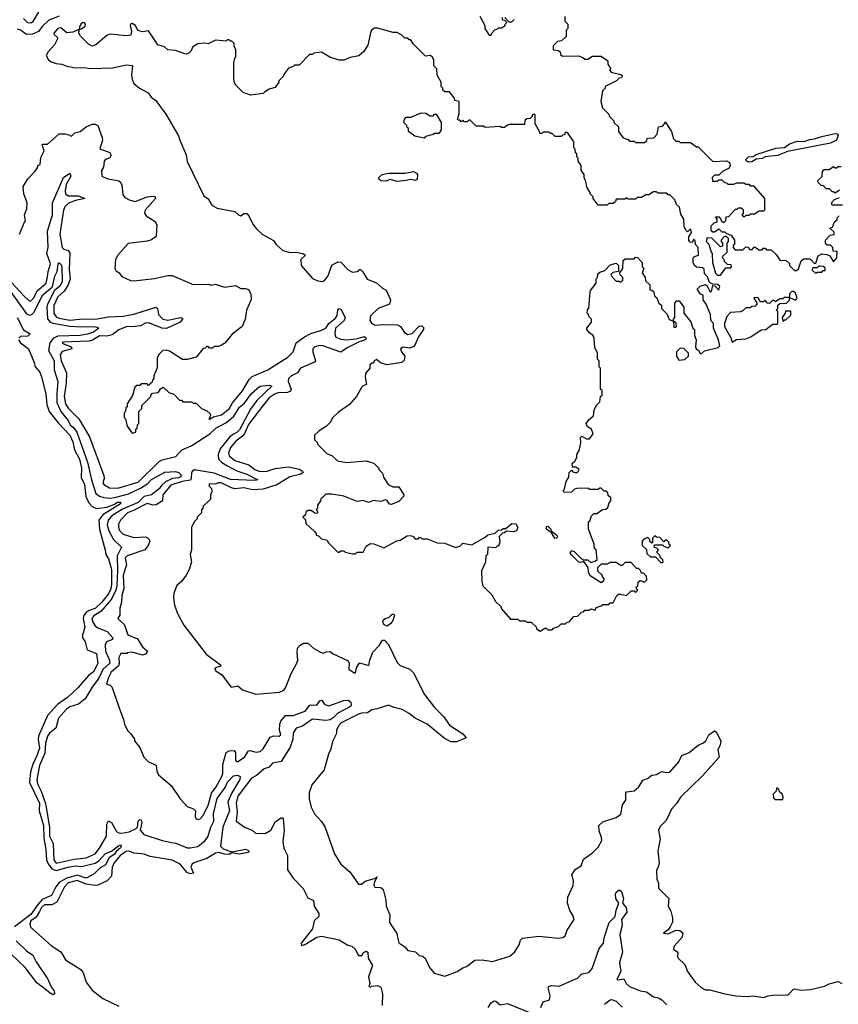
# Model space of a CAD drawing. Extents: x 2386423 to 2568864, y 578392 to 761999.
# Tile 9 of 256: x 2456549 to 2462047, y 612495 to 619105. Entities that reach past the tile are written whole.
import ezdxf

# ---------------------------------------------------------------- set-up
doc = ezdxf.new("R2010")
doc.units = 0

msp = doc.modelspace()

# ---------------------------------------------------------------- linework, layer by layer
at = {"layer": '0CON05XD'}
for points in [[(2456675, 619158.1), (2456635, 619088.1), (2456625, 619080.5), (2456605, 619084.5), (2456575, 619112.2)], [(2456815, 619127.2), (2456745, 619100.4), (2456700.3, 619059.7), (2456674.7, 619025.3), (2456635, 619006.7), (2456595, 619004.5), (2456555, 619033.8), (2456535, 619040.7)], [(2460045, 615000), (2460075, 615020), (2460085, 615020), (2460095, 615010), (2460125, 615010), (2460135, 615020), (2460168.3, 615031.7), (2460185, 615050), (2460215, 615050), (2460225, 615060), (2460238.3, 615061.7), (2460271.7, 615098.3), (2460295, 615100), (2460321.7, 615128.3), (2460335, 615130), (2460345, 615140), (2460375, 615140), (2460385, 615150), (2460415, 615140), (2460421.7, 615158.3), (2460455, 615170), (2460465, 615180), (2460505, 615180), (2460515, 615190), (2460535, 615190), (2460560, 615240), (2460575, 615250), (2460625, 615240), (2460655, 615270), (2460675, 615270), (2460685, 615260), (2460700, 615275), (2460691.7, 615281.7), (2460690, 615295), (2460700, 615305), (2460701.7, 615328.3), (2460715, 615340), (2460745, 615330), (2460760, 615345), (2460758.3, 615368.3), (2460738.3, 615388.3), (2460725, 615390), (2460718.3, 615408.3), (2460705, 615420), (2460691.7, 615421.7), (2460655, 615460), (2460615, 615460), (2460595, 615440), (2460585, 615440), (2460555, 615460), (2460515, 615460), (2460495, 615450), (2460455, 615450), (2460430, 615425), (2460430, 615405), (2460460, 615375), (2460460, 615365), (2460471.7, 615351.7), (2460470, 615335), (2460453.6, 615323.6), (2460380.8, 615370.8), (2460370, 615395), (2460367.5, 615427.5), (2460338.3, 615468.3), (2460315, 615460), (2460303.9, 615463.9), (2460255, 615512.5), (2460246.7, 615525), (2460255, 615542.5), (2460272.5, 615535), (2460315, 615492.5), (2460335, 615480), (2460365, 615480), (2460385, 615460), (2460415, 615470), (2460428.3, 615481.7), (2460420, 615545), (2460410, 615555), (2460407.5, 615585), (2460370, 615685), (2460370, 615735), (2460378.3, 615741.7), (2460390, 615775), (2460405, 615790), (2460425, 615790), (2460463, 615817), (2460485, 615820), (2460499.3, 615830.7), (2460508.3, 615861.7), (2460520, 615875), (2460520, 615895), (2460501.7, 615911.7), (2460498.3, 615928.3), (2460485, 615940), (2460475, 615940), (2460455, 615960), (2460445, 615960), (2460435, 615950), (2460375, 615950), (2460365, 615960), (2460291.7, 615958.3), (2460275, 615952.5), (2460255, 615932.5), (2460205, 615930), (2460200, 615945), (2460207, 615953), (2460220, 616005), (2460237, 616033), (2460240, 616065), (2460255, 616080), (2460265, 616070), (2460286.4, 616063.6), (2460299.3, 616070.7), (2460307.5, 616085), (2460285, 616100), (2460261.7, 616101.7), (2460260, 616125), (2460278.3, 616141.7), (2460290, 616165), (2460290, 616185), (2460307, 616213), (2460317.5, 616265), (2460315, 616300), (2460325, 616310), (2460355, 616290), (2460375, 616290), (2460400, 616325), (2460390, 616355), (2460361.7, 616371.7), (2460352.5, 616395), (2460370.7, 616419.3), (2460402.5, 616445), (2460407.5, 616485), (2460425, 616520), (2460445, 616540), (2460450, 616575), (2460460, 616585), (2460460, 616615), (2460450, 616625), (2460450, 616765), (2460440, 616775), (2460440, 616815), (2460430, 616825), (2460430, 616865), (2460412.5, 616905), (2460407.5, 616965), (2460400, 616985), (2460375, 617002.5), (2460357.5, 617025), (2460357.5, 617035), (2460390, 617075), (2460390, 617095), (2460371.7, 617111.7), (2460370, 617125), (2460360, 617135), (2460363, 617157), (2460371.7, 617168.3), (2460380, 617275), (2460383, 617287), (2460420, 617335), (2460420, 617365), (2460430, 617375), (2460431.7, 617398.3), (2460445, 617410), (2460478.3, 617421.7), (2460515, 617460), (2460555, 617470), (2460570, 617455), (2460570, 617415), (2460533, 617407), (2460520, 617395), (2460525, 617380), (2460555, 617350), (2460575, 617350), (2460585, 617340), (2460600, 617355), (2460600, 617375), (2460581.7, 617391.7), (2460580, 617405), (2460600, 617435), (2460601.7, 617488.3), (2460615, 617500), (2460675, 617500), (2460685, 617510), (2460698.3, 617508.3), (2460730, 617475), (2460730, 617445), (2460740, 617435), (2460730, 617405), (2460750, 617375), (2460751.7, 617351.7), (2460780, 617325), (2460781.7, 617291.7), (2460795, 617290), (2460808.3, 617278.3), (2460811.7, 617251.7), (2460828.3, 617238.3), (2460841.7, 617201.7), (2460858.3, 617188.3), (2460860, 617165), (2460898.3, 617128.3), (2460911.7, 617091.7), (2460940, 617080), (2460941.7, 617041.7), (2460955, 617040), (2460960, 617045), (2460958.3, 617068.3), (2460940, 617080), (2460940, 617095), (2460950, 617105), (2460948.3, 617201.7), (2460963, 617217), (2460977, 617217), (2461010, 617175), (2461010, 617135), (2461057, 617077), (2461070, 617035), (2461080, 617025), (2461080, 616985), (2461092.5, 616955), (2461088.3, 616908.3), (2461092.5, 616895), (2461110, 616885), (2461115, 616870), (2461125, 616862.5), (2461148.3, 616881.7), (2461240, 616905), (2461250, 616915), (2461242.5, 616955), (2461207.5, 617035), (2461207.5, 617065), (2461190, 617085), (2461187.5, 617125), (2461160, 617195), (2461140, 617225), (2461140, 617255), (2461121.7, 617261.7), (2461100, 617295), (2461120, 617315), (2461155, 617327.5), (2461167, 617317), (2461185, 617280), (2461195, 617280), (2461205, 617320), (2461218.3, 617318.3), (2461245, 617290), (2461250, 617315), (2461235, 617327.5), (2461205, 617330), (2461180.7, 617340.7), (2461168.3, 617378.3), (2461148.3, 617398.3), (2461145, 617430), (2461135, 617440), (2461095, 617442.5), (2461080, 617455), (2461072.5, 617475), (2461072.5, 617505), (2461080, 617515), (2461107.5, 617525), (2461106.7, 617575), (2461087.5, 617595), (2461085, 617620), (2461075, 617630), (2461065, 617610), (2461051.7, 617611.7), (2461042.5, 617622.5), (2461043.3, 617646.7), (2461060, 617675), (2461057, 617697), (2461051.7, 617698.3), (2461035, 617680), (2461025, 617690), (2461012.5, 617715), (2461010, 617765), (2460988.3, 617798.3), (2460980, 617845), (2460960, 617865), (2460950, 617895), (2460915, 617930), (2460905, 617930), (2460895, 617940), (2460835, 617940), (2460825, 617950), (2460805, 617950), (2460775, 617930), (2460755, 617930), (2460725, 617910), (2460695, 617910), (2460685, 617900), (2460635, 617900), (2460625, 617910), (2460615, 617900), (2460555, 617900), (2460550, 617885), (2460535, 617870), (2460505, 617870), (2460495, 617860), (2460435, 617860), (2460400, 617905), (2460400, 617915), (2460380, 617935), (2460380, 617945), (2460360, 617975), (2460350, 618025), (2460340, 618045), (2460340, 618065), (2460320, 618095), (2460320, 618125), (2460300, 618155), (2460300, 618175), (2460290, 618185), (2460290, 618205), (2460281.7, 618211.7), (2460280, 618235), (2460270, 618245), (2460270, 618285), (2460228.3, 618348.3), (2460211.7, 618348.3), (2460208.3, 618331.7), (2460195, 618330), (2460185, 618320), (2460145, 618320), (2460125, 618340), (2460115, 618340), (2460105, 618350), (2460065, 618350), (2460055, 618340), (2460041.7, 618341.7), (2460040, 618355), (2460010, 618405), (2460010, 618465), (2460005, 618470), (2459990, 618465), (2459990, 618455), (2459978.3, 618441.7), (2459955, 618440), (2459941.7, 618428.3), (2459940, 618400), (2459838.3, 618401.7), (2459820, 618395), (2459805, 618380), (2459785, 618380), (2459775, 618387.5), (2459675, 618380), (2459665, 618390), (2459615, 618390), (2459575, 618430), (2459565, 618430), (2459555, 618420), (2459535, 618420), (2459525, 618430), (2459515, 618420), (2459505, 618430), (2459495, 618430), (2459490, 618435), (2459500, 618475), (2459500, 618555), (2459471.7, 618561.7), (2459468.3, 618578.3), (2459435, 618620), (2459405, 618620), (2459391.7, 618631.7), (2459390, 618645), (2459380, 618655), (2459380, 618685), (2459353, 618733), (2459350, 618775), (2459330, 618795), (2459330, 618835), (2459320, 618855), (2459305, 618863.3), (2459275, 618860), (2459191.7, 618941.7), (2459175, 618970), (2459165, 618970), (2459155, 618980), (2459135, 618980), (2459115, 619000), (2459085, 619017.5), (2459055, 619017.5), (2458955, 619047.5), (2458933, 619047), (2458913.6, 619036.4), (2458907.5, 619025), (2458887, 618933), (2458859.3, 618890.7), (2458827, 618863), (2458768.3, 618851.7), (2458727, 618833), (2458695, 618832.5), (2458633, 618853), (2458575, 618887.5), (2458525, 618880), (2458515, 618870), (2458495, 618870), (2458425, 618800), (2458395, 618800), (2458385, 618790), (2458355, 618780), (2458320, 618735), (2458320, 618725), (2458290, 618695), (2458290, 618685), (2458265, 618650), (2458225, 618637.5), (2458193, 618617), (2458185, 618610), (2458098.3, 618598.3), (2458050, 618615), (2458000, 618665), (2457990, 618685), (2457987.5, 618715), (2457987.5, 618815), (2457993, 618847), (2458000, 618855), (2458000, 618905), (2457990, 618925), (2457990, 618945), (2457975, 618960), (2457965, 618960), (2457955, 618970), (2457945, 618970), (2457935, 618960), (2457865, 618967.5), (2457815, 618942.5), (2457795, 618946.7), (2457745, 618942.5), (2457710.7, 618919.3), (2457700, 618895), (2457685, 618880), (2457665, 618872.5), (2457595, 618897.5), (2457545, 618902.5), (2457521.7, 618921.7), (2457476.4, 618936.4), (2457415, 619030), (2457375, 619022.5), (2457343, 619033), (2457327.5, 619065), (2457305, 619080), (2457295, 619076.7), (2457292, 619065), (2457300, 619025), (2457295, 619000), (2457265, 618996.7), (2457153.6, 619006.4), (2457135, 618997.5), (2457060, 618935), (2457035, 618927.5), (2457010.7, 618940.7), (2456957.5, 618995), (2456947.5, 619015), (2456950, 619040), (2456965, 619042.5), (2456988.3, 619061.7), (2456990.8, 619075), (2456985, 619083.8), (2456973.3, 619085), (2456960, 619075), (2456950, 619055), (2456950, 619040), (2456905, 619020), (2456865, 619016.2), (2456825, 619049.2), (2456805, 619045.8), (2456778.8, 619015), (2456780, 619005), (2456802.5, 618985), (2456803.3, 618975), (2456782.5, 618935), (2456740.7, 618889.3), (2456727.5, 618865), (2456742.5, 618835), (2456761.7, 618821.7), (2456795, 618810), (2456833, 618807)], [(2459638.3, 619128.3), (2459672.5, 619065), (2459672.5, 619045), (2459701.7, 619001.7), (2459715, 619000), (2459720, 619015), (2459741.7, 619038.3), (2459755, 619040), (2459765, 619050), (2459785, 619050), (2459810, 619065), (2459810, 619075), (2459820, 619085), (2459808.3, 619098.3), (2459791.7, 619101.7), (2459791.7, 619118.3)], [(2459808.3, 619118.3), (2459835, 619090), (2459855, 619090), (2459870, 619105)], [(2460210, 619125), (2460210, 619095), (2460230, 619075), (2460230, 619045), (2460220, 619035), (2460218.3, 618991.7), (2460188.3, 618961.7), (2460161.7, 618958.3), (2460131.7, 618928.3), (2460131.7, 618901.7), (2460168.3, 618898.3), (2460178.3, 618888.3), (2460181.7, 618871.7), (2460195, 618860), (2460301.7, 618861.7), (2460331.7, 618851.7), (2460345, 618840), (2460365, 618840), (2460395, 618860), (2460455, 618860), (2460498.3, 618828.3), (2460500, 618805), (2460520, 618775), (2460510, 618765), (2460521.7, 618751.7), (2460587, 618737), (2460597, 618727), (2460590, 618715), (2460575, 618712.5), (2460556.1, 618693.9), (2460480, 618655), (2460480, 618645), (2460463, 618627), (2460458.3, 618598.3)], [(2456833, 618807), (2456860, 618795), (2456921.7, 618781.7), (2456985, 618783.3), (2457025, 618776.7), (2457175, 618781.2), (2457265, 618801.2), (2457306.7, 618796.7), (2457300, 618735), (2457303.6, 618703.6), (2457316.4, 618676.4), (2457353.9, 618643.9), (2457413, 618613), (2457432.5, 618585), (2457463, 618563), (2457530.9, 618470.9), (2457616.7, 618325), (2457623.8, 618295), (2457667.3, 618197.3), (2457675, 618152.5), (2457785, 617922.5), (2457815, 617902.5), (2457840, 617860), (2457875, 617838.8), (2457995, 617816.7), (2458021.7, 617791.7), (2458035, 617787.5), (2458055, 617802.5), (2458075, 617802.5), (2458088.3, 617788.3), (2458115, 617732.5), (2458140.5, 617700.5), (2458177.5, 617665), (2458253, 617623), (2458272.5, 617595), (2458315.8, 617555.8), (2458365, 617542.5), (2458405, 617544), (2458450, 617535), (2458467.5, 617525), (2458437.5, 617495), (2458440, 617455), (2458515, 617367.5), (2458550.7, 617350.7), (2458583, 617347), (2458596.4, 617353.6), (2458620, 617385), (2458645, 617457.5), (2458685, 617480), (2458705, 617476.7), (2458755, 617426), (2458785, 617410), (2458815.9, 617414.1), (2458835, 617430), (2458853, 617413), (2458883.6, 617363.6), (2458945, 617337.5), (2458985, 617302.5), (2459009.3, 617289.3), (2459040, 617225), (2459032.5, 617195), (2458956.2, 617165), (2458905, 617116), (2458901.2, 617085), (2458913.3, 617065), (2458936.4, 617053.6), (2458995, 617058.8), (2459085.8, 617055.8), (2459105.7, 617045.7), (2459132.5, 617005), (2459155, 616990.6), (2459185, 616997.5), (2459232.1, 617047.9), (2459245, 617050), (2459260.7, 617040.7), (2459260, 617025), (2459229.1, 616980.9), (2459198.3, 616911.7), (2459165, 616900), (2459125, 616905.6), (2459106.7, 616895), (2459112.5, 616875), (2459135.7, 616845), (2459130.7, 616819.3), (2459116.5, 616803.5), (2459015, 616788), (2458971.2, 616801.2), (2458945, 616822.5), (2458930, 616815), (2458925, 616800), (2458915, 616800), (2458901.7, 616788.3), (2458900, 616765), (2458870.7, 616729.3), (2458868.8, 616705), (2458877.5, 616655), (2458855, 616647.5), (2458843.6, 616636.4), (2458810, 616575), (2458765, 616522.5), (2458690.7, 616469.3), (2458652.5, 616435), (2458635, 616400), (2458610, 616375), (2458560, 616345), (2458530, 616315), (2458530, 616285), (2458550, 616265), (2458550, 616255), (2458615, 616190), (2458645, 616180), (2458683, 616143), (2458745, 616132.5), (2458875, 616142.5), (2458927, 616127), (2458960, 616095), (2458960, 616085), (2458985, 616060), (2458993, 616033), (2459023.6, 615983.6), (2459055, 615970), (2459095, 615970), (2459130, 615915), (2459127, 615903), (2459095, 615870), (2459045, 615850), (2459031.7, 615851.7), (2459016.4, 615876.4), (2459005, 615882.5), (2458975, 615870), (2458923.6, 615876.4), (2458895, 615863.3), (2458855, 615876.7), (2458815, 615870), (2458725, 615906.7), (2458645, 615920), (2458605, 615920), (2458581.7, 615898.3), (2458571.7, 615888.3), (2458570, 615875), (2458550, 615845), (2458550, 615825), (2458540, 615815), (2458550, 615805), (2458548.3, 615791.7), (2458535, 615790), (2458505, 615810), (2458485, 615810), (2458471.7, 615798.3), (2458468.3, 615781.7), (2458450, 615765), (2458468.3, 615748.3), (2458471.7, 615721.7), (2458528.3, 615668.3), (2458540, 615655), (2458540, 615645), (2458555, 615640), (2458575, 615620), (2458615, 615610), (2458620, 615595), (2458685, 615530), (2458695, 615530), (2458705, 615540), (2458725, 615540), (2458735, 615530), (2458785, 615520), (2458805, 615520), (2458815, 615530), (2458855, 615530), (2458875, 615570), (2458905, 615587.5), (2458927, 615587), (2458995, 615560), (2459083, 615607), (2459105, 615610), (2459150.5, 615639.5), (2459172.5, 615642.5), (2459188.3, 615638.3), (2459205, 615620), (2459225, 615620), (2459235, 615630), (2459255, 615620), (2459285, 615620), (2459353, 615593), (2459405, 615590), (2459475, 615562.5), (2459505, 615570), (2459525, 615590), (2459585, 615580), (2459675, 615630), (2459693, 615647), (2459741.7, 615658.3), (2459763, 615677), (2459785, 615680), (2459795, 615690), (2459815, 615690), (2459855, 615722.5), (2459880.7, 615720.7), (2459893.8, 615695), (2459886.1, 615673.9), (2459865, 615666.2), (2459818.3, 615671.7), (2459805, 615660), (2459791.7, 615658.3), (2459770, 615635), (2459773.6, 615596.4), (2459765, 615570), (2459755, 615570), (2459745, 615560), (2459692.5, 615565), (2459690, 615515), (2459680, 615505), (2459677, 615463), (2459650, 615405), (2459652.5, 615335), (2459660, 615305), (2459720, 615245), (2459745, 615200), (2459780, 615165), (2459785, 615150), (2459845, 615080), (2459895, 615080), (2459905, 615070), (2459945, 615070), (2459955, 615060), (2459985, 615060), (2460018.3, 615028.3), (2460020, 615015), (2460045, 615000)], [(2460458.3, 618598.3), (2460452.5, 618555), (2460463, 618513), (2460505, 618470), (2460510, 618455), (2460540, 618425), (2460540, 618415), (2460570, 618385), (2460570, 618355), (2460601.7, 618311.7), (2460635, 618300), (2460645, 618290), (2460675, 618290), (2460685, 618280), (2460745, 618280), (2460758.3, 618291.7), (2460765, 618310), (2460808.3, 618311.7), (2460830, 618335), (2460840, 618385), (2460865, 618390), (2460880, 618405), (2460885, 618420), (2460927.5, 618355), (2460940, 618305), (2460955, 618290), (2460975, 618290), (2460985, 618280), (2461055, 618280), (2461095, 618250), (2461105, 618250), (2461203, 618153), (2461295, 618156), (2461315.9, 618145.9), (2461320, 618125), (2461313, 618107), (2461270, 618085), (2461245, 618060), (2461215, 618060), (2461200, 618045), (2461201.7, 618021.7), (2461235, 618020), (2461245, 618030), (2461265, 618030), (2461281.7, 618011.7), (2461295, 618010), (2461305, 618000), (2461345, 618000), (2461365, 618010), (2461415, 618010), (2461425, 618000), (2461445, 618000), (2461455, 617990), (2461478.3, 617988.3), (2461550, 617905), (2461550, 617825), (2461545, 617820), (2461515, 617820), (2461485, 617800), (2461455, 617800), (2461445, 617790), (2461425, 617790), (2461415, 617780), (2461400, 617795), (2461410, 617805), (2461410, 617825), (2461395, 617840), (2461375, 617840), (2461365, 617830), (2461355, 617830), (2461308.3, 617781.7), (2461291.7, 617778.3), (2461290, 617755), (2461275, 617740), (2461261.7, 617751.7), (2461260, 617765), (2461248.3, 617778.3), (2461221.7, 617778.3), (2461230, 617765), (2461230, 617745), (2461211.7, 617738.3), (2461191.7, 617718.3), (2461191.7, 617691.7), (2461205, 617680), (2461215, 617680), (2461245, 617700), (2461265, 617680), (2461285, 617680), (2461295, 617670), (2461328.3, 617658.3), (2461350, 617625), (2461350, 617595), (2461341.7, 617588.3), (2461340, 617575), (2461355, 617560), (2461405, 617560), (2461425, 617580), (2461438.3, 617578.3), (2461455, 617560), (2461468.3, 617561.7), (2461485, 617580), (2461515, 617560), (2461535, 617560), (2461545, 617570), (2461555, 617570), (2461565, 617560), (2461595, 617560), (2461628.3, 617528.3), (2461655, 617490), (2461697, 617487), (2461718.3, 617468.3), (2461720, 617455), (2461751.7, 617421.7), (2461765, 617420)], [(2459265, 618310), (2459203, 618323), (2459160, 618355), (2459160, 618375), (2459151.7, 618381.7), (2459150, 618395), (2459130, 618415), (2459133, 618437), (2459145, 618450), (2459175, 618450), (2459245, 618480), (2459277, 618477), (2459305, 618460), (2459325, 618460), (2459335, 618470), (2459345, 618470), (2459380, 618415), (2459380, 618365), (2459365, 618340), (2459335, 618340), (2459327, 618333), (2459275, 618320), (2459265, 618310)], [(2456547.5, 617665), (2456582.5, 617745), (2456587.5, 617755), (2456582.5, 617795), (2456597.5, 617835), (2456600, 617875), (2456577.5, 617935), (2456572.5, 617985), (2456603.3, 618036.7), (2456653, 618087), (2456670, 618115), (2456670, 618125), (2456687, 618133), (2456690.7, 618179.3), (2456712.5, 618225), (2456700, 618265), (2456705, 618270), (2456735, 618270), (2456815, 618337.5), (2456855, 618337.5), (2456885, 618330), (2456895, 618320), (2456920, 618345), (2456955, 618353.3), (2456995, 618386.2), (2457035, 618402.5), (2457055, 618404.2), (2457074.3, 618394.3), (2457103, 618313), (2457105.8, 618295), (2457087.5, 618237.5), (2457153.6, 618213.6), (2457163.3, 618195), (2457155, 618177.5), (2457125, 618166), (2457116.7, 618155), (2457112.5, 618115), (2457098.3, 618091.7), (2457100, 618055), (2457135, 618037.5), (2457215, 618023.3), (2457225, 618016.7), (2457235.8, 617995), (2457240.9, 617930.9), (2457255, 617912), (2457285, 617894.4), (2457325, 617884.4), (2457404.6, 617915.4), (2457445, 617920), (2457460, 617915), (2457461.2, 617905), (2457392.5, 617825), (2457388, 617805), (2457398.3, 617788.3), (2457459.5, 617749.5), (2457470, 617725), (2457468.8, 617691.2), (2457465, 617650), (2457435, 617627.5), (2457405, 617617.5), (2457278.3, 617601.7), (2457207.5, 617525), (2457192.5, 617495), (2457187.5, 617435), (2457195, 617420), (2457216.4, 617406.4), (2457235, 617380), (2457293, 617353), (2457315, 617352.5), (2457455, 617366.7), (2457545, 617387.5), (2457573, 617387), (2457715, 617327.5), (2457815, 617330), (2457835, 617323.3), (2457865, 617330), (2457925, 617309.2), (2457999.3, 617319.3), (2458035, 617300), (2458065, 617300), (2458085, 617292.5), (2458102.5, 617265), (2458103, 617227), (2458072.5, 617155), (2458062.5, 617095), (2458042.5, 617045), (2457977, 616993), (2457926.4, 616933.6), (2457905, 616920), (2457885, 616910), (2457855, 616910), (2457845, 616900), (2457825, 616900), (2457815, 616910), (2457805, 616910), (2457795, 616900), (2457781.7, 616898.3), (2457735, 616840), (2457675, 616822.5), (2457643, 616823), (2457555, 616880), (2457533, 616887), (2457510, 616885), (2457485, 616860), (2457472.5, 616835), (2457471.7, 616768.3), (2457450, 616715), (2457450, 616695), (2457440, 616685), (2457438.3, 616671.7), (2457425, 616660), (2457415, 616650), (2457405, 616660), (2457365, 616660), (2457355, 616650), (2457335, 616650), (2457323, 616637), (2457307, 616583), (2457270, 616525), (2457270, 616505), (2457261.7, 616498.3), (2457260, 616475), (2457250, 616465), (2457250, 616435), (2457260, 616425), (2457270, 616375), (2457305, 616330), (2457330, 616335), (2457330, 616355), (2457338.3, 616361.7), (2457340, 616385), (2457350, 616395), (2457350, 616475), (2457370, 616495), (2457370, 616515), (2457430, 616575), (2457430, 616585), (2457441.7, 616598.3), (2457478.3, 616601.7), (2457490, 616615), (2457490, 616625), (2457512.5, 616637.5), (2457551.7, 616601.7), (2457585, 616590), (2457621.7, 616551.7), (2457635, 616550), (2457645, 616540), (2457705, 616540), (2457715, 616530), (2457735, 616530), (2457770, 616495), (2457805, 616480), (2457828.3, 616458.3), (2457830, 616445), (2457820, 616425), (2457825, 616423.3), (2457851.2, 616438.8), (2457905, 616452.9), (2457955, 616491.9), (2457977.8, 616532.2), (2458045, 616613.3), (2458091.1, 616688.9), (2458110.8, 616709.2), (2458215, 616753.8), (2458351, 616839), (2458385.5, 616875), (2458406.5, 616935), (2458460.8, 616975), (2458505, 616997.9), (2458579.4, 617020.6), (2458604.4, 617035), (2458624.7, 617065.3), (2458669.2, 617100.8), (2458680.7, 617119.3), (2458684.7, 617155.3), (2458695, 617166), (2458705, 617161.2), (2458735.8, 617105), (2458728, 617085), (2458670.5, 617035), (2458665.4, 616995), (2458673.4, 616973.4), (2458705, 616959.6), (2458745, 616955.4), (2458808.5, 616961.5), (2458855, 616976.5), (2458867.5, 616975), (2458878.8, 616965), (2458868.8, 616955), (2458828.2, 616941.8), (2458748, 616902), (2458705, 616873.3), (2458585, 616915.3), (2458565, 616917.3), (2458530.6, 616909.4), (2458518.9, 616895), (2458516.9, 616875), (2458536.7, 616815), (2458533, 616807), (2458435, 616765.5), (2458414.3, 616735), (2458375, 616714.5), (2458354.6, 616695), (2458352.1, 616675), (2458372.7, 616625), (2458368.9, 616611.1), (2458347.6, 616602.4), (2458285, 616599.6), (2458265, 616592.9), (2458225, 616565.5), (2458179.5, 616510.5), (2458085, 616386.7), (2458054.1, 616315.9), (2458000.8, 616275), (2457965, 616234), (2457950.8, 616195), (2457955, 616176.7), (2457993.8, 616145), (2458087, 616117), (2458129.2, 616085), (2458156.7, 616075), (2458205, 616070.8), (2458265, 616091.2), (2458355, 616103.1), (2458427.7, 616087.7), (2458449.2, 616075), (2458454, 616065), (2458436.5, 616053.5), (2458363, 616037), (2458275, 615983.2), (2458185, 615952.9), (2458115, 615949.4), (2458055, 615962.5), (2457995, 615956.2), (2457971.5, 615961.5), (2457902.5, 615995), (2457882.5, 615995), (2457865, 615986.2), (2457825, 615990), (2457820, 615975), (2457838.3, 615958.3), (2457840, 615935), (2457830, 615915), (2457830, 615885), (2457811.7, 615868.3), (2457781.7, 615838.3), (2457780, 615825), (2457770, 615815), (2457770, 615795), (2457740, 615765), (2457740, 615755), (2457720, 615735), (2457703, 615697), (2457703.3, 615545), (2457693.3, 615515), (2457702.5, 615465), (2457687.5, 615415), (2457667.5, 615375), (2457637.5, 615335), (2457603.9, 615306.1), (2457583.3, 615255), (2457581.2, 615225), (2457589.2, 615175), (2457608.3, 615118.3), (2457650.9, 615040.9), (2457801.2, 614845), (2457897.5, 614775), (2457900, 614765), (2457863.3, 614755), (2457856.7, 614745), (2457863.3, 614735), (2457907.7, 614707.7), (2457970, 614625), (2458015, 614632.5), (2458046.4, 614606.4), (2458135, 614576.7), (2458295, 614590), (2458322.5, 614605), (2458336.1, 614623.9), (2458372.5, 614715), (2458410, 614785), (2458417.5, 614805), (2458412, 614855), (2458415.8, 614885), (2458432, 614905), (2458455, 614920), (2458485, 614918.6)], [(2461445, 618148), (2461430, 618155), (2461426.2, 618165), (2461442.5, 618185), (2461475, 618186.7), (2461495, 618200), (2461627.7, 618242.3), (2461685, 618247.5), (2461719.3, 618270.7), (2461770.7, 618289.3), (2461817, 618287), (2461855, 618301.2), (2461886.1, 618303.9), (2461935, 618321.2), (2462025, 618340), (2462038.8, 618338.8), (2462046.4, 618326.4), (2462033.9, 618296.1), (2461995, 618276.2), (2461705, 618220), (2461637.9, 618192.1), (2461555, 618183.8), (2461535, 618173.8), (2461495, 618167.5), (2461465, 618151.2), (2461445, 618148)], [(2459085, 618017.4), (2459038, 618032), (2459008.9, 618021.1), (2458977.4, 618022.6), (2458962.9, 618032.9), (2458961.8, 618045), (2458984.3, 618065.7), (2459025, 618075.3), (2459136.4, 618073.6), (2459195, 618085.3), (2459215, 618075.4), (2459220.8, 618065), (2459218, 618032), (2459205, 618026.2), (2459175, 618031.8), (2459145, 618024.5), (2459085, 618017.4)], [(2462055, 617960), (2462025, 617940), (2462015, 617950), (2462005, 617950), (2461988.3, 617968.3), (2461965, 617970), (2461948.3, 617988.3), (2461931.7, 617991.7), (2461911.7, 618011.7), (2461910, 618025), (2461938.3, 618051.7), (2461940, 618085), (2461951.7, 618098.3), (2461985, 618100), (2462015, 618120), (2462025, 618110), (2462035, 618110), (2462045, 618120), (2462065, 618120)], [(2456449.9, 617389.9), (2456571.9, 617255), (2456615, 617215.7), (2456625, 617216.7), (2456645, 617237.5), (2456667.1, 617285), (2456726.4, 617335), (2456735, 617379.2), (2456739.4, 617415), (2456756.2, 617465), (2456731.5, 617535), (2456739.7, 617575), (2456736.2, 617685), (2456770.2, 617795), (2456769.5, 617875), (2456844.5, 618045.5), (2456885, 618073.8), (2456891.9, 618055), (2456861.4, 617998.6), (2456853.8, 617955), (2456857.8, 617935), (2456875, 617923.1), (2456945, 617921.1), (2456987.5, 617905), (2456925, 617891.1), (2456877.5, 617872.5), (2456852.5, 617847.5), (2456844.4, 617825), (2456819.8, 617665), (2456834.6, 617575), (2456845, 617564.5), (2456875, 617554.5), (2456886.3, 617536.3), (2456882, 617425), (2456887.1, 617365), (2456873.8, 617325), (2456847.6, 617282.4), (2456805.8, 617245), (2456777.6, 617185), (2456779.2, 617135), (2456795, 617109.6), (2456815, 617100), (2456885, 617088.1), (2456974.3, 617095.7), (2457055, 617094), (2457145, 617109.7), (2457245, 617114.8), (2457315, 617128.4), (2457464.2, 617174.2), (2457474, 617165), (2457480.4, 617125), (2457510.6, 617095), (2457545, 617087.5), (2457630, 617105), (2457641.7, 617101.7), (2457643.3, 617095), (2457626.7, 617075), (2457535, 617032.1), (2457505, 617034.8), (2457415, 617070.4), (2457395, 617067.1), (2457360.3, 617049.7), (2457325, 617044.4), (2457265, 617041.8), (2457215, 617022), (2457170.2, 616989.7), (2457135, 616980.9), (2457085, 616981.7), (2457037.2, 616952.8), (2457015, 616946.2), (2456840, 616940), (2456835, 616933.3), (2456895, 616909.2), (2456898.8, 616895), (2456835, 616877.1), (2456821.4, 616855), (2456828.1, 616815), (2456863.4, 616735), (2456861.4, 616665), (2456848.8, 616575), (2456855.9, 616525), (2456875, 616496.2), (2456946.7, 616425), (2457017.1, 616305), (2457114.2, 616045), (2457115.8, 616024.2), (2457106.7, 615995), (2457113.3, 615985), (2457152.6, 615962.6), (2457209.1, 615960.9), (2457345, 616000.7), (2457485, 616138.7), (2457505, 616149.2), (2457598.6, 616171.4), (2457635.5, 616215), (2457705, 616246.7), (2457826, 616324), (2457866.9, 616363.1), (2457938.3, 616401.7), (2457987.3, 616442.7), (2458025, 616504.6), (2458058.9, 616531.1), (2458105, 616594.5), (2458162, 616645), (2458225, 616651.2), (2458243.3, 616645), (2458141.1, 616548.9), (2458099.1, 616490.9), (2458025, 616351.6), (2458007, 616333), (2457980.4, 616319.6), (2457958.2, 616301.8), (2457894.7, 616225), (2457882.5, 616185), (2457884.1, 616155), (2457903.6, 616133.6), (2457941.3, 616111.3), (2458007.1, 616077.1), (2458075, 616054.7), (2458147.5, 616015), (2458125, 616010.6), (2457965, 616017.8), (2457855, 616061), (2457735, 616081.7), (2457715, 616080.4), (2457702.7, 616065), (2457701.6, 616025), (2457695.5, 616014.5), (2457641.1, 616005), (2457565, 615979.2), (2457509.7, 615915), (2457508.2, 615875), (2457465, 615847.8), (2457445, 615845.6), (2457405, 615857.7), (2457318.3, 615811.7), (2457273.5, 615795), (2457227.1, 615745), (2457212.7, 615717.3), (2457211.9, 615698.1), (2457220, 615675), (2457245, 615651.5), (2457315, 615629.1), (2457395, 615634.2), (2457415, 615621.2), (2457422.5, 615605), (2457412.5, 615575), (2457388.8, 615545), (2457271.2, 615505), (2457258.5, 615491.5), (2457266.2, 615445), (2457243.6, 615375), (2457248.2, 615285), (2457235, 615242.5), (2457231.9, 615195), (2457221.4, 615155), (2457222.5, 615107.5), (2457207.5, 615085), (2457252.9, 615042.9), (2457274.5, 614974.5), (2457339.3, 614949.3), (2457373.8, 614895), (2457406.7, 614865), (2457394.1, 614845.9), (2457375, 614840), (2457305, 614860), (2457270, 614855), (2457270, 614850), (2457229.3, 614850.7), (2457215.7, 614824.3), (2457218, 614782), (2457212.7, 614767.3), (2457164.4, 614725), (2457145, 614690), (2457132.5, 614645), (2457157, 614637), (2457167, 614627), (2457227.5, 614455), (2457247, 614407), (2457252.5, 614375), (2457273, 614333), (2457295, 614310), (2457320, 614275), (2457320, 614265), (2457355, 614220), (2457382.5, 614155), (2457415, 614122.5), (2457465, 614100), (2457470.7, 614060.7), (2457482.5, 614035), (2457567.5, 613965), (2457627.5, 613875), (2457675, 613822.5), (2457716.7, 613806.7), (2457730, 613795), (2457726.7, 613755), (2457732, 613742), (2457745, 613736.7), (2457760.7, 613739.3), (2457778.6, 613761.4), (2457815, 613828.8), (2457837.5, 613912.5), (2457868.9, 613955), (2457906.7, 614025), (2457913.1, 614045), (2457913.8, 614105), (2457935.4, 614184.6), (2457955.8, 614195.8), (2457989.1, 614199.1), (2457998.6, 614185), (2457999.2, 614135), (2458005, 614126.2), (2458015, 614124.5), (2458058.1, 614155), (2458085, 614195.8), (2458095, 614198.6), (2458138, 614188), (2458165, 614193.1), (2458185, 614210.6), (2458230.8, 614289.2), (2458255, 614298.5), (2458292.5, 614295), (2458304, 614305), (2458293.5, 614335), (2458295.3, 614375), (2458303.4, 614396.6), (2458335, 614433.8), (2458386.2, 614433.8), (2458466, 614464), (2458495, 614500), (2458505, 614504.6), (2458545, 614502.5), (2458565, 614532.5), (2458575, 614537.5), (2458598, 614508), (2458625, 614498.2), (2458725, 614534.5), (2458755, 614536.9), (2458773.7, 614523.7), (2458775.4, 614505.4), (2458770, 614495), (2458685, 614449.6), (2458655, 614417.3), (2458635, 614405.4), (2458605, 614400.4), (2458515, 614409.4), (2458447.4, 614362.6), (2458405, 614347.9), (2458384.8, 614315.2), (2458383, 614275), (2458365, 614220.6), (2458305.6, 614125), (2458248, 614115), (2458225, 614088), (2458191.1, 614075), (2458138.9, 614031.1), (2458105, 614012.7), (2458015, 613892)], [(2462075, 617860), (2462005, 617860), (2462000, 617875), (2462021.7, 617898.3), (2462055, 617910)], [(2461765, 617420), (2461778.3, 617431.7), (2461797.5, 617485), (2461815, 617498.8), (2461850, 617500), (2461865, 617492.5), (2461885, 617470), (2461895, 617470), (2461911.2, 617518.8), (2461935, 617532.5), (2461969.3, 617529.3), (2461990, 617520), (2462015, 617480), (2462037.5, 617505), (2462038.3, 617548.3), (2462011.7, 617551.7), (2462010, 617575), (2461995, 617590), (2461971.7, 617591.7), (2461960, 617605), (2461960, 617625), (2461991.7, 617658.3), (2462018.3, 617661.7), (2462018.3, 617678.3), (2461990, 617705), (2462008.3, 617711.7), (2462021.7, 617748.3), (2462038.3, 617761.7), (2462040, 617775), (2462051.7, 617788.3)], [(2461255, 617390), (2461291.7, 617438.3), (2461325, 617440), (2461330, 617445), (2461328.3, 617458.3), (2461301.7, 617461.7), (2461281.7, 617481.7), (2461280, 617495), (2461270, 617505), (2461271.7, 617518.3), (2461300, 617545), (2461300, 617605), (2461310, 617615), (2461310, 617635), (2461295, 617650), (2461281.7, 617648.3), (2461260, 617625), (2461260, 617615), (2461270, 617605), (2461270, 617585), (2461255, 617580), (2461198.3, 617638.3), (2461165, 617640), (2461160, 617615), (2461178.3, 617598.3), (2461193, 617543), (2461200, 617535), (2461202.5, 617475), (2461223, 617403), (2461235, 617390), (2461255, 617390)], [(2456468.9, 617305), (2456595, 617130), (2456615, 617121.3), (2456631.4, 617125), (2456645, 617138.5), (2456705, 617256.8), (2456768.5, 617311.5), (2456785, 617382.5), (2456800.3, 617415), (2456807, 617463), (2456815, 617472), (2456825, 617464), (2456831.8, 617445), (2456834.7, 617345), (2456818.5, 617315), (2456782.6, 617287.4), (2456737, 617195), (2456731.7, 617175), (2456737, 617097), (2456755, 617075.3), (2456775, 617067.7), (2456885, 617048.2), (2456965, 617042.2)], [(2461895, 617400), (2461905, 617410), (2461935, 617410), (2461945, 617420), (2461958.3, 617421.7), (2461958.3, 617438.3), (2461945, 617447.5), (2461925, 617450), (2461915, 617450), (2461905, 617440), (2461875, 617440), (2461870, 617425), (2461895, 617400)], [(2461335, 616940), (2461363, 616957), (2461425, 616962.5), (2461460, 616975), (2461528.3, 617021.7), (2461560, 617025), (2461605, 617060), (2461635, 617060), (2461640, 617065), (2461640, 617145), (2461630, 617155), (2461640, 617165), (2461641.7, 617188.3), (2461655, 617200), (2461698.3, 617201.7), (2461718.3, 617221.7), (2461720, 617240), (2461758.3, 617221.7), (2461770, 617235), (2461758.3, 617268.3), (2461745, 617280), (2461735, 617280), (2461720, 617265), (2461720, 617240), (2461685, 617240), (2461675, 617230), (2461655, 617230), (2461625, 617210), (2461615, 617220), (2461605, 617220), (2461585, 617200), (2461571.7, 617201.7), (2461555, 617220), (2461545, 617210), (2461525, 617210), (2461508.3, 617238.3), (2461485, 617240), (2461480, 617235), (2461500, 617205), (2461500, 617195), (2461488.3, 617181.7), (2461465, 617180), (2461455, 617170), (2461425, 617170), (2461405, 617150), (2461387, 617143), (2461321.7, 617138.3), (2461298.3, 617111.7), (2461282.5, 617065), (2461282.5, 617045), (2461325, 616970), (2461335, 616940)], [(2456532.5, 617105), (2456575, 617023.3), (2456620, 616995), (2456605, 616981.2), (2456555, 616978.8), (2456542.5, 616967.5)], [(2461675, 617080), (2461685, 617090), (2461695, 617090), (2461728.3, 617121.7), (2461728.3, 617148.3), (2461691.7, 617148.3), (2461690, 617135), (2461670, 617105), (2461675, 617080)], [(2456965, 617042.2), (2457045.2, 617045.3), (2457070.3, 617040.3), (2457080, 617035), (2457045, 617006.9), (2457005, 616992.9), (2456954.8, 616985.2), (2456805, 616979.1), (2456773.2, 616965), (2456752.5, 616935), (2456743.2, 616885), (2456781.4, 616815), (2456781.3, 616755), (2456806, 616675), (2456798, 616595), (2456799.4, 616535), (2456826, 616475), (2456873.8, 616415), (2456889.2, 616385), (2456913.8, 616363.8), (2456932.5, 616335), (2457005.3, 616135), (2457030.9, 616015), (2457060, 615925), (2457085, 615907.1), (2457115, 615897.7), (2457155, 615893.8), (2457188.2, 615898.2), (2457278.9, 615921.1), (2457360.8, 615959.2), (2457409.4, 615990.6), (2457435, 616018.5), (2457523.6, 616066.4), (2457595, 616072.8), (2457618.9, 616065), (2457635.4, 616045), (2457629.5, 616035), (2457615, 616028.8), (2457575, 616024.7), (2457528.1, 616001.9), (2457501.2, 615978.8), (2457485.4, 615955), (2457434.4, 615915.6), (2457385, 615903.9), (2457345.7, 615864.3), (2457240.6, 615819.4), (2457167.1, 615775), (2457143.1, 615745), (2457137.4, 615712.6), (2457150.1, 615670.1), (2457179.2, 615615), (2457233.6, 615563.6), (2457203.3, 615505), (2457207.1, 615407.1), (2457200.7, 615305), (2457193.8, 615275), (2457165.2, 615214.8), (2457095.9, 615134.1), (2457046.6, 615103.4), (2457034.7, 615085), (2457039.9, 615059.9), (2457055.4, 615035), (2457075, 615021.6), (2457137.6, 614997.6), (2457173.8, 614955), (2457171.9, 614945), (2457131.5, 614928.5), (2457122.7, 614907.3), (2457126.3, 614865), (2457152.7, 614805), (2457154.8, 614785), (2457106.7, 614743.3), (2457081.6, 614685), (2457035.3, 614625), (2456989.4, 614545), (2456945, 614509.7), (2456885, 614492.5), (2456863.3, 614476.7), (2456809.6, 614415), (2456791.7, 614348.3), (2456749.2, 614315), (2456735.3, 614295), (2456721.8, 614248.2), (2456719.1, 614180.9), (2456681.4, 614098.6), (2456664.1, 614005), (2456667.9, 613975), (2456694.4, 613925.6), (2456723.4, 613843.4), (2456748.4, 613685), (2456749.3, 613625), (2456774.7, 613575), (2456777.6, 613465), (2456795, 613442.2), (2456915, 613468.8), (2456995, 613477.8), (2457055, 613505.9), (2457085, 613544.6), (2457132.2, 613625), (2457133.9, 613705), (2457145, 613726.7), (2457165, 613715.7), (2457199.1, 613655), (2457215, 613646), (2457235, 613644.2), (2457285, 613652.1), (2457330.6, 613675), (2457340, 613685), (2457344.3, 613725.7), (2457357, 613737), (2457365, 613732.9), (2457370.4, 613715), (2457357.3, 613665), (2457382.5, 613635), (2457505, 613594.3), (2457568.3, 613581.7), (2457597.7, 613577.7), (2457675, 613546.8), (2457695, 613545.8), (2457745, 613554.7), (2457794.1, 613595), (2457815.6, 613624.4), (2457832.5, 613685), (2457853.5, 613725), (2457850.5, 613775), (2457875, 613876.4), (2457928.7, 613951.3), (2457945, 613987.3), (2457985, 614028.6), (2458013, 614033), (2458028.8, 614025), (2458027.1, 614005), (2457972.9, 613915), (2457946.5, 613855), (2457957.4, 613795), (2457913.4, 613685), (2457897.7, 613557.7), (2457915, 613540), (2457975, 613518.8), (2458065, 613536), (2458085, 613528.9), (2458088.9, 613521.1), (2458085, 613513.8), (2458024.1, 613504.1), (2457975, 613512), (2457955, 613500.7), (2457925, 613503.3), (2457885, 613513.8), (2457865, 613510.8), (2457805, 613474.8), (2457718.6, 613445), (2457705.3, 613434.7), (2457699.6, 613415), (2457716.7, 613375), (2457695, 613370.8), (2457675, 613379.5), (2457626.8, 613436.8), (2457573.7, 613463.7), (2457425, 613487.3), (2457385, 613502.2), (2457315, 613510.8), (2457285, 613522.9), (2457265, 613520.5), (2457224.9, 613495.1), (2457183.8, 613445), (2457170.6, 613415), (2457165.6, 613355), (2457136.7, 613323.3), (2457075, 613295.3), (2457055, 613292.1), (2456995, 613300.9), (2456935, 613325.9), (2456875, 613310.2), (2456849.3, 613285), (2456799.1, 613180.9), (2456765, 613163.6), (2456715, 613162.9), (2456695.7, 613145), (2456682.6, 613117.4), (2456660.2, 613079.8), (2456624.6, 613055), (2456616.4, 613035), (2456622.5, 613012.5), (2456759.7, 612889.7), (2456825, 612846.7), (2456856.7, 612795), (2456959.7, 612729.7), (2456975.8, 612705.8), (2456995.8, 612645), (2457035, 612591.2), (2457107.5, 612535), (2457215, 612483.3)], [(2456541.2, 616955), (2456555, 616936.2), (2456608, 616895), (2456646.7, 616803.3), (2456653.3, 616775), (2456685, 616737.5), (2456696.8, 616706.8), (2456725, 616592.5), (2456730.5, 616520.5), (2456747.3, 616475), (2456808.1, 616398.1), (2456885, 616316.7), (2456905, 616270), (2456916.5, 616216.5), (2456951.9, 616155), (2456964.7, 616095), (2456961.4, 616031.4), (2456983.9, 615985), (2456992.9, 615905), (2457012.5, 615862.5), (2457035, 615836.5), (2457065, 615823.8), (2457135, 615833.3), (2457180.5, 615849.5), (2457205, 615865.2), (2457225.8, 615865), (2457226.7, 615855), (2457108, 615782), (2457081.1, 615745), (2457084.3, 615684.3), (2457124.3, 615544.3), (2457127.5, 615515), (2457146.4, 615486.4), (2457166.2, 615415), (2457166.3, 615316.3), (2457161, 615285), (2457145, 615250.4), (2457101.6, 615195), (2457055, 615153.2), (2457015, 615139.2), (2456994.8, 615125.2), (2456979.6, 615105), (2456975.4, 615085), (2456986.5, 615025), (2456970, 614975), (2456970, 614955), (2456988.8, 614928.8), (2457002.5, 614875), (2457065, 614850), (2457073.1, 614783.1), (2457045, 614726.7), (2457013.1, 614705), (2456940, 614620), (2456871.1, 614555), (2456802.9, 614507.1), (2456736.8, 614435), (2456675.9, 614295), (2456673.1, 614273.1), (2456682.7, 614215), (2456658.8, 614151.2), (2456640, 614115), (2456621.6, 614055), (2456615.2, 613985), (2456681.6, 613845), (2456681, 613795), (2456710.2, 613695), (2456711.4, 613611.4), (2456725.2, 613535), (2456729.8, 613465), (2456739.4, 613439.4), (2456765.2, 613405.2), (2456795, 613393.8), (2456875, 613415.8), (2456925, 613423.8), (2456965, 613420.4), (2457057, 613443), (2457081.1, 613458.9), (2457125, 613506.7), (2457165, 613522.5), (2457215, 613562.5), (2457225.8, 613565.8), (2457230, 613560), (2457226.4, 613545), (2457198, 613522), (2457185, 613502.2), (2457150.5, 613479.5), (2457125, 613430.5), (2457088.8, 613411.2), (2457048.7, 613371.3), (2456995, 613342.8), (2456938.5, 613361.5), (2456866.9, 613343.1), (2456815.8, 613314.2), (2456792.8, 613285), (2456763.5, 613225), (2456701.1, 613198.9), (2456672.4, 613167.6), (2456625, 613098.3), (2456515.4, 613015)], [(2460975, 616820), (2461015, 616822.5), (2461040, 616845), (2461040, 616865), (2461008.3, 616898.3), (2460985, 616900), (2460960, 616875), (2460960, 616845), (2460975, 616820)], [(2460155, 615621.2), (2460143.3, 615625), (2460120, 615660), (2460086.7, 615685), (2460087, 615703), (2460095.8, 615705.8), (2460115.8, 615685.8), (2460120.7, 615670.7), (2460156.2, 615645), (2460161.2, 615635), (2460155, 615621.2)], [(2460865, 615460), (2460870, 615465), (2460868.3, 615478.3), (2460851.7, 615491.7), (2460848.3, 615508.3), (2460830, 615525), (2460830, 615535), (2460840, 615545), (2460828.3, 615558.3), (2460811.7, 615561.7), (2460810, 615575), (2460815, 615580), (2460865, 615580), (2460875, 615570), (2460905, 615560), (2460920, 615575), (2460911.7, 615581.7), (2460908.3, 615598.3), (2460895, 615610), (2460885, 615610), (2460875, 615600), (2460848.3, 615628.3), (2460825, 615630), (2460815, 615640), (2460800, 615625), (2460800, 615595), (2460795, 615590), (2460781.7, 615601.7), (2460780, 615615), (2460768.3, 615628.3), (2460741.7, 615618.3), (2460730, 615605), (2460730, 615575), (2460758.3, 615548.3), (2460761.7, 615521.7), (2460785, 615500), (2460818.3, 615498.3), (2460855, 615460), (2460865, 615460)], [(2459015, 615033.3), (2458994.5, 615044.5), (2458987.8, 615065), (2458990.6, 615075), (2459003.3, 615085), (2459028.9, 615091.1), (2459050, 615115), (2459062.5, 615115), (2459066, 615105), (2459055, 615072.5), (2459039.7, 615050.3), (2459015, 615033.3)], [(2458485, 614918.6), (2458525, 614883.3), (2458568.3, 614858.3), (2458586.7, 614853.3), (2458608.3, 614861.7), (2458635, 614862.5), (2458655, 614847.5), (2458755, 614800), (2458762.5, 614785), (2458760, 614745), (2458795, 614720), (2458805, 614720), (2458810, 614755), (2458831.7, 614788.3), (2458895, 614770), (2458900, 614805), (2458921.3, 614858.7), (2458966.2, 614905), (2458985, 614940), (2458999.3, 614939.3), (2459025, 614910), (2459085, 614790), (2459105, 614770), (2459170, 614745), (2459195, 614720), (2459267.5, 614575), (2459335, 614487.5), (2459397.5, 614425), (2459435, 614370), (2459525, 614310), (2459547.5, 614285), (2459482.3, 614257.7), (2459445, 614256.7), (2459400.8, 614280.8), (2459285, 614376), (2459205, 614415.7), (2459165, 614448), (2459117.5, 614475), (2459065, 614487.1), (2459025, 614504.2), (2458950.9, 614479.1), (2458915, 614472), (2458885, 614451.2), (2458845, 614450), (2458825, 614442), (2458708, 614385), (2458690.8, 614365), (2458676.7, 614335), (2458676.4, 614313.6), (2458652.5, 614265), (2458637, 614203), (2458622.5, 614175), (2458595, 614070), (2458510.5, 613969.5), (2458493.8, 613915), (2458494, 613875), (2458507.7, 613817.7), (2458528.8, 613775), (2458575, 613722.5), (2458601.7, 613681.7), (2458663.3, 613505), (2458706.2, 613435), (2458766, 613385), (2458825, 613302.5), (2458845, 613302.9), (2458868.2, 613321.8), (2458938.3, 613341.7), (2458950, 613350), (2458931.9, 613318.1), (2458928.6, 613295), (2458935, 613282), (2458975, 613280), (2458990, 613265), (2459007.5, 613195), (2459010, 613155), (2459035.8, 613095), (2459033.8, 613045), (2459081.7, 612971.7), (2459088, 612935), (2459095, 612908.8), (2459135, 612881.2), (2459155, 612856.2), (2459207, 612847), (2459233, 612823), (2459255, 612817.5), (2459272.5, 612805), (2459301.7, 612741.7), (2459332.5, 612705), (2459405, 612684), (2459487.5, 612715), (2459525, 612740), (2459550.7, 612749.3), (2459605, 612792), (2459655, 612793.8), (2459725, 612782.5), (2459840.7, 612819.3), (2459875, 612847.5), (2459902.5, 612895), (2459913, 612927), (2459925, 612940), (2460035, 612953.3), (2460165, 612940), (2460197, 612943), (2460212.5, 612955), (2460225, 612992.5), (2460273.3, 613065), (2460263.6, 613093.6), (2460243.3, 613125), (2460227.5, 613175), (2460230, 613215), (2460266.1, 613293.9), (2460267.5, 613325), (2460257.5, 613365), (2460280.5, 613399.5), (2460320, 613425), (2460335, 613470), (2460397.1, 613512.9), (2460435, 613550), (2460458, 613595), (2460456.7, 613615), (2460440.7, 613660.7), (2460437.5, 613695), (2460465, 613720), (2460555, 613748.8), (2460587.3, 613772.7), (2460596.7, 613835), (2460618.8, 613865), (2460620, 613915), (2460625, 613922.5), (2460675, 613927.5), (2460707.5, 613955), (2460735, 614000), (2460765, 614010), (2460795, 614032.5), (2460825, 614037.5), (2460862.3, 614057.7), (2460895, 614050.6), (2460916.1, 614053.9), (2460975, 614123.8), (2460996.2, 614165), (2461044.6, 614185.4), (2461105, 614233.8), (2461140.5, 614249.5), (2461156.1, 614263.9), (2461177.5, 614305), (2461215, 614330), (2461227.5, 614325), (2461257.5, 614265), (2461252.5, 614235), (2461237.5, 614205), (2461246.7, 614155), (2461135, 614028), (2460986.7, 613885), (2460962.5, 613845), (2460927.5, 613805), (2460890.7, 613729.3), (2460850.5, 613689.5), (2460840, 613665), (2460850.6, 613605), (2460834.3, 613525.7), (2460844.2, 613445), (2460838, 613415), (2460826.2, 613395), (2460828.8, 613335), (2460838.3, 613308.3), (2460840, 613275), (2460908.8, 613205), (2460903.6, 613153.6), (2460921.7, 613121.7), (2460933.3, 613075), (2460933, 613047), (2460920.7, 613019.3), (2460903.9, 612996.1), (2460872.5, 612972.5), (2460905, 612968.8), (2460955, 612993.8), (2460981.7, 612991.7), (2461002.5, 612975), (2460998, 612945), (2460945, 612886.7), (2460940, 612865), (2460970, 612845), (2460966.7, 612815), (2460971.2, 612805), (2461015, 612762.5), (2461033.3, 612715), (2461085, 612643.3), (2461125, 612607.5), (2461155, 612592.5), (2461185, 612592.5), (2461275, 612567.5), (2461357, 612553), (2461435, 612547.5), (2461475, 612553.3), (2461545, 612540), (2461575, 612552.5), (2461605, 612556.7), (2461705, 612560), (2461717.5, 612565), (2461744.2, 612595.8), (2461755, 612598.8), (2461795, 612590), (2461860, 612595), (2461955, 612616.7), (2461985, 612632.5), (2462045, 612647.5), (2462070, 612635)], [(2461675, 613870), (2461677.5, 613885), (2461670, 613905), (2461651.7, 613921.7), (2461648.3, 613938.3), (2461631.7, 613948.3), (2461630, 613925), (2461610, 613905), (2461611.7, 613881.7), (2461625, 613870), (2461675, 613870)], [(2458015, 613892), (2458002.9, 613845), (2458009.4, 613785), (2458003.3, 613725), (2458063, 613683), (2458110, 613665), (2458133.3, 613643.3), (2458198.3, 613641.7), (2458235, 613663.8), (2458268, 613722), (2458305, 613746.2), (2458315, 613747.5), (2458319.5, 613739.5), (2458326.2, 613665), (2458316.1, 613586.1), (2458323.4, 613543.4), (2458347.5, 613495), (2458348.3, 613398.3), (2458385, 613342.5), (2458453, 613273), (2458485, 613210), (2458522.5, 613192.5), (2458527.5, 613155), (2458557.5, 613105), (2458557.5, 613085), (2458527.5, 613055), (2458515, 613002.5), (2458440, 612905), (2458440.7, 612890.7), (2458465, 612896.7), (2458545, 612946.7), (2458575, 612952.5), (2458695, 612927.5), (2458753.3, 612893.3), (2458780, 612885), (2458802.5, 612865), (2458825, 612822.5), (2458846.1, 612823.9), (2458857, 612843), (2458875, 612852.5), (2458887.5, 612845), (2458890, 612805), (2458917.5, 612755), (2458890.7, 612679.3), (2458900, 612635), (2458893.3, 612615), (2458905, 612610), (2458912.5, 612617.5), (2458955, 612622.5), (2458975, 612610), (2458986.7, 612565), (2458983, 612487)], [(2460048, 612475), (2460065, 612512.5), (2460107.5, 612525), (2460112.3, 612552.3), (2460098, 612605), (2460102, 612615), (2460118.3, 612621.7), (2460171.7, 612618.3), (2460232.5, 612645), (2460295, 612672), (2460325, 612700.8), (2460371.2, 612708.8), (2460393.4, 612736.6), (2460439.8, 612870.2), (2460470, 612905), (2460475, 612942.5), (2460508, 613045), (2460548.8, 613085), (2460555, 613127.5), (2460572.5, 613175), (2460553.3, 613205), (2460550, 613235), (2460555, 613248.8), (2460575, 613263.3), (2460591.7, 613251.7), (2460603.8, 613205), (2460597.5, 613175), (2460622, 613145), (2460625.8, 613115), (2460590, 613065), (2460595.7, 613025), (2460580, 612965), (2460598.1, 612845), (2460578.1, 612775), (2460586.2, 612715), (2460560, 612665), (2460565, 612660), (2460606.2, 612666.2), (2460621.4, 612635), (2460645, 612615.7), (2460715, 612586), (2460759.4, 612579.4), (2460805, 612545.8), (2460838.1, 612538.1), (2460861.2, 612525), (2460895, 612492.5)], [(2456525, 612920.5), (2456594.1, 612854.1), (2456638.1, 612825), (2456660.7, 612780.7), (2456738.6, 612665), (2456761.7, 612611.7), (2456780, 612585), (2456783.3, 612565), (2456775, 612560), (2456760, 612565), (2456665, 612638.9), (2456585, 612743.3), (2456492.4, 612832.4)], [(2459695.6, 612474.4), (2459715, 612506.2), (2459735, 612518), (2459747, 612517), (2459775, 612492.5), (2459825, 612500), (2459985, 612436.2)], [(2460595.5, 612475.5), (2460557.5, 612515), (2460525, 612525.8), (2460515, 612523.8), (2460476.7, 612495)]]:
    msp.add_lwpolyline(points, dxfattribs=at)

doc.saveas('drawing.dxf')
